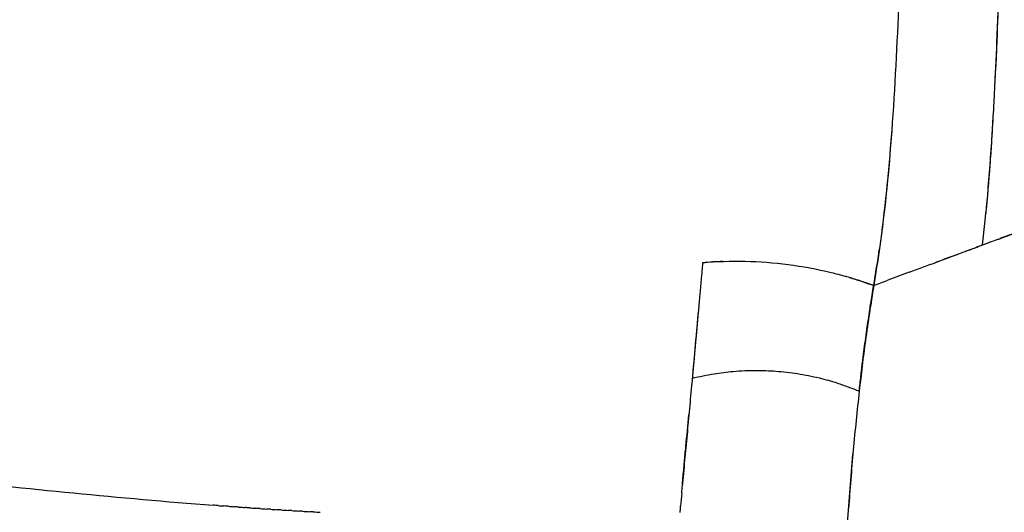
# Model space of a CAD drawing. Header units: millimetres. Extents: x 2530 to 6175, y 0 to 2613.
# Tile 34 of 76: x 2579 to 2673, y 2181 to 2228. Entities that reach past the tile are written whole.
import ezdxf

# ---------------------------------------------------------------- set-up
doc = ezdxf.new("R2010")
doc.units = ezdxf.units.MM
doc.header["$MEASUREMENT"] = 0
doc.layers.add('Crea2D$visibili$linee', color=7, linetype='Continuous', true_color=0x000000)
doc.layers.add('Crea2D$visibili$tangenti', color=7, linetype='Continuous', true_color=0x000000)

msp = doc.modelspace()

# ---------------------------------------------------------------- linework, layer by layer
at = {"layer": 'Crea2D$visibili$linee'}
for centre, radius, start, end in [((2358.586, 2241.739), 314.138, 353.57605, 354.00354), ((2541.18, 2222.975), 120.92, 350.3595, 352.00699), ((2649.123, 2140.596), 64.5, 92.74478, 94.4552), ((2612.004, 2349.81), 154.722, 289.54889, 290.08442), ((2694.37, 2118.883), 90.457, 109.76888, 111.14394), ((2612.407, 2327.72), 133.889, 291.00183, 291.62087), ((6620.999, 1838.068), 3993.758, 174.782725, 174.878139)]:
    msp.add_arc(centre, radius, start, end, dxfattribs=at)
for points, knots in [([(2663.43, 2256.265), (2663.302, 2247.412), (2663.037, 2234.41), (2662.219, 2217.777), (2661.356, 2208.742), (2660.58, 2203.897), (2660.393, 2202.725)], [8.8516788, 8.8516788, 8.8516788, 8.8516788, 8.9239533, 8.9584525, 8.9899538, 9, 9, 9, 9]), ([(2671.928, 2221.595), (2672.098, 2224.903), (2672.361, 2231.548), (2672.512, 2238.242), (2672.577, 2241.597)], [1.0427479, 1.0427479, 1.0427479, 1.0427479, 1.07078627, 1.09882325, 1.09882325, 1.09882325, 1.09882325]), ([(2670.754, 2206.594), (2670.844, 2207.369), (2671.127, 2210.002), (2671.513, 2214.523), (2671.748, 2218.289), (2671.852, 2220.177)], [1, 1, 1, 1, 1.00670257, 1.0227235, 1.03874115, 1.03874115, 1.03874115, 1.03874115]), ([(2662.101, 2217.443), (2662.095, 2217.356), (2661.813, 2213.593), (2661.443, 2209.854), (2660.937, 2206.245)], [4.95845265, 4.95845265, 4.95845265, 4.95845265, 4.95918615, 4.98995458, 4.98995458, 4.98995458, 4.98995458]), ([(2669.13, 2205.985), (2669.371, 2206.075), (2669.729, 2206.216), (2670.21, 2206.397), (2670.512, 2206.505), (2670.693, 2206.57), (2670.752, 2206.592), (2670.813, 2206.615), (2670.988, 2206.682), (2671.217, 2206.784), (2671.614, 2206.934), (2672.015, 2207.056), (2672.556, 2207.244), (2673.143, 2207.465), (2674.27, 2207.885), (2675.476, 2208.299), (2676.398, 2208.635), (2676.672, 2208.735)], [0.842411, 0.842411, 0.842411, 0.842411, 0.912612, 0.947712, 0.982813, 1, 1, 1, 1.19636, 1.560485, 1.752836, 2.469053, 2.816367, 3.469819, 4.352288, 6.423388, 7.296531, 7.296531, 7.296531, 7.296531]), ([(2673.826, 2207.72), (2673.584, 2207.633), (2673.103, 2207.458), (2672.626, 2207.274), (2672.386, 2207.187)], [2.4808847, 2.4808847, 2.4808847, 2.4808847, 2.603303, 2.7248218, 2.7248218, 2.7248218, 2.7248218]), ([(2665.135, 2204.498), (2665.362, 2204.581), (2666.025, 2204.825), (2667.14, 2205.26), (2668.44, 2205.738), (2669.659, 2206.174), (2670.404, 2206.459), (2670.752, 2206.592)], [0.4559135, 0.4559135, 0.4559135, 0.4559135, 0.5210442, 0.6475369, 0.781566, 0.8979004, 0.9996946, 0.9996946, 0.9996946, 0.9996946]), ([(2666.228, 2204.908), (2666.71, 2205.093), (2667.429, 2205.376), (2668.191, 2205.651), (2668.468, 2205.748), (2668.501, 2205.76)], [0.5616074, 0.5616074, 0.5616074, 0.5616074, 0.7020092, 0.7722101, 0.7818469, 0.7818469, 0.7818469, 0.7818469]), ([(2644.113, 2204.901), (2646.775, 2205.142), (2650.881, 2205.065), (2655.442, 2204.221), (2657.243, 2203.742), (2657.687, 2203.615)], [0, 0, 0, 0, 0.4998959, 0.7498438, 0.8318281, 0.8318281, 0.8318281, 0.8318281]), ([(2660.393, 2202.725), (2659.897, 2202.9), (2659, 2203.216), (2658.094, 2203.496), (2657.686, 2203.613)], [9, 9, 9, 9, 9.0928223, 9.1681794, 9.1681794, 9.1681794, 9.1681794]), ([(2658.094, 2203.496), (2658.191, 2203.467), (2658.624, 2203.336), (2659.392, 2203.09), (2660.057, 2202.848), (2660.389, 2202.727)], [0.8569581, 0.8569581, 0.8569581, 0.8569581, 0.8748178, 0.9373047, 0.9997917, 0.9997917, 0.9997917, 0.9997917]), ([(2659.013, 2192.694), (2659.066, 2193.172), (2659.169, 2194.077), (2659.358, 2195.676), (2659.545, 2197.142), (2659.785, 2198.815), (2659.959, 2200.007), (2660.12, 2201.106), (2660.24, 2201.872), (2660.341, 2202.423), (2660.393, 2202.725)], [0, 0, 0, 0, 1.44172, 2.734076, 4.829824, 5.875196, 7.803357, 8.445624, 9.207319, 10.127414, 10.127414, 10.127414, 10.127414]), ([(2660.393, 2202.725), (2660.116, 2200.983), (2659.586, 2197.648), (2659.198, 2194.295), (2659.013, 2192.694)], [1, 1, 1, 1, 1.522375, 2, 2, 2, 2]), ([(2659.013, 2192.694), (2658.814, 2190.825), (2658.415, 2187.088), (2658.134, 2183.368), (2657.995, 2181.529)], [1, 1, 1, 1, 1.2258683, 1.4517496, 1.4517496, 1.4517496, 1.4517496]), ([(2642.126, 2183.02), (2642.165, 2183.486), (2642.247, 2184.465), (2642.379, 2185.936), (2642.569, 2187.957), (2642.714, 2189.464), (2642.81, 2190.479)], [0, 0, 0, 0, 1.401961, 2.948756, 4.431271, 7.4907, 7.4907, 7.4907, 7.4907]), ([(2657.703, 2177.68), (2657.764, 2178.5), (2657.911, 2180.416), (2658.144, 2183.421), (2658.317, 2185.602), (2658.409, 2186.69)], [7.376012, 7.376012, 7.376012, 7.376012, 7.4776629, 7.6131975, 7.7487322, 7.7487322, 7.7487322, 7.7487322])]:
    msp.add_open_spline(points, degree=3, knots=knots, dxfattribs=at)
for points in [[(2671.852, 2220.177), (2672.26, 2227.733), (2672.457, 2235.362), (2672.604, 2243.035)], [(2671.077, 2209.622), (2671.377, 2212.645), (2671.596, 2215.696), (2671.773, 2218.761)], [(2571.138, 2184.418), (2579.828, 2183.412), (2588.611, 2182.531), (2597.55, 2181.85)], [(2642.126, 2183.02), (2642.091, 2182.602), (2642.057, 2182.185), (2642.024, 2181.767)], [(2598.02, 2181.815), (2597.863, 2181.827), (2597.706, 2181.839), (2597.55, 2181.85)], [(2598.02, 2181.815), (2598.201, 2181.801), (2598.382, 2181.788), (2598.563, 2181.774)], [(2599, 2181.742), (2598.855, 2181.753), (2598.709, 2181.763), (2598.563, 2181.774)], [(2599, 2181.742), (2599.193, 2181.728), (2599.386, 2181.714), (2599.578, 2181.7)], [(2599.982, 2181.67), (2599.848, 2181.68), (2599.713, 2181.69), (2599.578, 2181.7)], [(2599.982, 2181.671), (2600.186, 2181.656), (2600.39, 2181.641), (2600.594, 2181.627)], [(2600.992, 2181.599), (2600.86, 2181.608), (2600.727, 2181.617), (2600.594, 2181.627)], [(2600.992, 2181.599), (2601.199, 2181.585), (2601.405, 2181.57), (2601.611, 2181.556)], [(2602.003, 2181.529), (2601.873, 2181.538), (2601.742, 2181.547), (2601.611, 2181.556)], [(2602.003, 2181.529), (2602.212, 2181.515), (2602.421, 2181.501), (2602.629, 2181.487)], [(2603.015, 2181.462), (2602.886, 2181.47), (2602.758, 2181.479), (2602.629, 2181.487)], [(2603.015, 2181.462), (2603.226, 2181.448), (2603.437, 2181.434), (2603.648, 2181.42)], [(2604.027, 2181.396), (2603.901, 2181.404), (2603.774, 2181.412), (2603.648, 2181.42)], [(2604.027, 2181.396), (2604.24, 2181.383), (2604.453, 2181.369), (2604.666, 2181.356)], [(2605.04, 2181.333), (2604.915, 2181.34), (2604.791, 2181.348), (2604.666, 2181.356)], [(2605.04, 2181.333), (2605.255, 2181.319), (2605.47, 2181.306), (2605.686, 2181.293)], [(2606.053, 2181.271), (2605.93, 2181.278), (2605.808, 2181.286), (2605.686, 2181.293)], [(2606.053, 2181.271), (2606.27, 2181.258), (2606.488, 2181.246), (2606.705, 2181.233)], [(2607.066, 2181.212), (2606.946, 2181.219), (2606.825, 2181.226), (2606.705, 2181.233)], [(2607.066, 2181.212), (2607.285, 2181.2), (2607.505, 2181.187), (2607.724, 2181.175)], [(2641.974, 2181.14), (2641.991, 2181.349), (2642.008, 2181.558), (2642.024, 2181.767)]]:
    msp.add_open_spline(points, degree=3, dxfattribs=at)
for points, weights, knots in [([(2644.113, 2204.901), (2643.79, 2201.241), (2643.461, 2197.582), (2643.127, 2193.923), (2642.939, 2191.877), (2642.625, 2188.448), (2642.298, 2185.028), (2642.179, 2183.646)], [1, 0.999999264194, 0.999999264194, 1, 1, 1, 1, 1], [0, 0, 0, 0, 11.022722, 11.022722, 11.022722, 11.502286, 11.826657, 11.826657, 11.826657, 11.826657]), ([(2539.679, 2199.808), (2540.78, 2199.481), (2541.871, 2199.125), (2542.951, 2198.738), (2543.147, 2198.668), (2543.329, 2198.603), (2543.498, 2198.541), (2544.762, 2198.08), (2546.016, 2197.593), (2547.26, 2197.079), (2547.344, 2197.045), (2547.428, 2197.01), (2547.511, 2196.976), (2549.005, 2196.356), (2550.487, 2195.707), (2551.956, 2195.03), (2552.073, 2194.976), (2552.19, 2194.923), (2552.451, 2194.801), (2552.581, 2194.741), (2552.694, 2194.688), (2554.146, 2194.009), (2555.588, 2193.308), (2557.018, 2192.584), (2558.239, 2191.967), (2559.452, 2191.334), (2560.656, 2190.684), (2561.556, 2190.198), (2562.451, 2189.701), (2563.339, 2189.194), (2563.464, 2189.124), (2563.573, 2189.061), (2563.668, 2189.007), (2564.552, 2188.499), (2565.431, 2187.981), (2566.304, 2187.454), (2567.096, 2186.975), (2567.884, 2186.49), (2568.668, 2185.997), (2570.022, 2185.144), (2571.367, 2184.277), (2572.702, 2183.395), (2573.845, 2182.64), (2574.986, 2181.882), (2576.126, 2181.122), (2577.156, 2180.435), (2578.19, 2179.752), (2579.226, 2179.074), (2580.209, 2178.431), (2581.199, 2177.798), (2582.195, 2177.175), (2583.185, 2176.556), (2584.183, 2175.951), (2585.191, 2175.362), (2585.465, 2175.201), (2585.999, 2174.892), (2587.072, 2174.285), (2588.871, 2173.3), (2590.432, 2172.506), (2591.455, 2172.014), (2592.235, 2171.639), (2593.021, 2171.277), (2593.812, 2170.927), (2594.186, 2170.762), (2594.561, 2170.6), (2594.938, 2170.44), (2596.234, 2169.892), (2597.543, 2169.377), (2598.866, 2168.896), (2600.311, 2168.371), (2601.769, 2167.886), (2603.241, 2167.442), (2603.775, 2167.28), (2604.311, 2167.125), (2604.849, 2166.974), (2605.894, 2166.682), (2606.945, 2166.411), (2608.001, 2166.162)], [1, 0.999745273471, 0.999745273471, 1, 1, 1, 1, 0.999853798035, 0.999853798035, 1, 1, 1, 1, 0.999878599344, 0.999878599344, 1, 1, 1, 1, 1, 1, 0.999919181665, 0.999919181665, 1, 0.999938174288, 0.999938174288, 1, 0.999956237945, 0.999956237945, 1, 1, 1, 1, 0.999958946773, 0.999958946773, 1, 0.999973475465, 0.999973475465, 1, 0.99996068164, 0.99996068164, 1, 0.999998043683, 0.999998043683, 1, 0.999993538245, 0.999993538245, 1, 0.999966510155, 0.999966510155, 1, 0.99992916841, 0.99992916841, 1, 1, 1, 1, 1, 1, 1, 0.999910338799, 0.999910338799, 1, 0.999980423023, 0.999980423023, 1, 0.999777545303, 0.999777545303, 1, 0.999740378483, 0.999740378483, 1, 0.999965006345, 0.999965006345, 1, 0.999864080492, 0.999864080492, 1], [0, 0, 0, 0, 3.443137, 3.443137, 3.443137, 4.106137, 4.106137, 4.106137, 8.142657, 8.142657, 8.142657, 8.497873, 8.497873, 8.497873, 13.350894, 13.350894, 13.350894, 13.911188, 13.911188, 14.615491, 14.615491, 14.615491, 19.424688, 19.424688, 19.424688, 23.529643, 23.529643, 23.529643, 26.598318, 26.598318, 26.598318, 27.400985, 27.400985, 27.400985, 30.460653, 30.460653, 30.460653, 33.237078, 33.237078, 33.237078, 38.038387, 38.038387, 38.038387, 42.147437, 42.147437, 42.147437, 45.863113, 45.863113, 45.863113, 49.387404, 49.387404, 49.387404, 52.889899, 52.889899, 52.889899, 53.843466, 54.739857, 56.589324, 59.99423, 59.99423, 59.99423, 62.589893, 62.589893, 62.589893, 63.816232, 63.816232, 63.816232, 68.037683, 68.037683, 68.037683, 72.648837, 72.648837, 72.648837, 74.323324, 74.323324, 74.323324, 77.578764, 77.578764, 77.578764, 77.578764])]:
    msp.add_rational_spline(points, weights, degree=3, knots=knots, dxfattribs=at)
at = {"layer": 'Crea2D$visibili$tangenti'}
for points, knots in [([(2643.127, 2193.923), (2643.815, 2194.088), (2645.111, 2194.348), (2647.141, 2194.602), (2649.106, 2194.691), (2651.146, 2194.617), (2653.159, 2194.381), (2654.821, 2194.054), (2656.069, 2193.733), (2656.983, 2193.441), (2657.964, 2193.106), (2658.666, 2192.834), (2659.013, 2192.694)], [0, 0, 0, 0, 2.123106, 3.962881, 6.134079, 8.018627, 10.083034, 12.208303, 13.096483, 13.947807, 15.085578, 16.206934, 16.206934, 16.206934, 16.206934]), ([(2623.414, 2154.942), (2621.668, 2155.301), (2618.081, 2156.183), (2611.024, 2158.504), (2604.106, 2161.666), (2597.39, 2165.487), (2592.365, 2168.689), (2588.349, 2171.465), (2584.218, 2174.41), (2580.905, 2176.821), (2576.762, 2179.756), (2573.592, 2181.888), (2570.421, 2183.762), (2568.104, 2184.955), (2565.956, 2185.873), (2564.546, 2186.335), (2563.867, 2186.517)], [0, 0, 0, 0, 5.349532, 11.07199, 22.267298, 28.11822, 34.247322, 40.137017, 42.765866, 49.463873, 52.431103, 57.997353, 60.920379, 63.475899, 65.814509, 67.92192, 67.92192, 67.92192, 67.92192])]:
    msp.add_open_spline(points, degree=3, knots=knots, dxfattribs=at)

doc.saveas('drawing.dxf')
